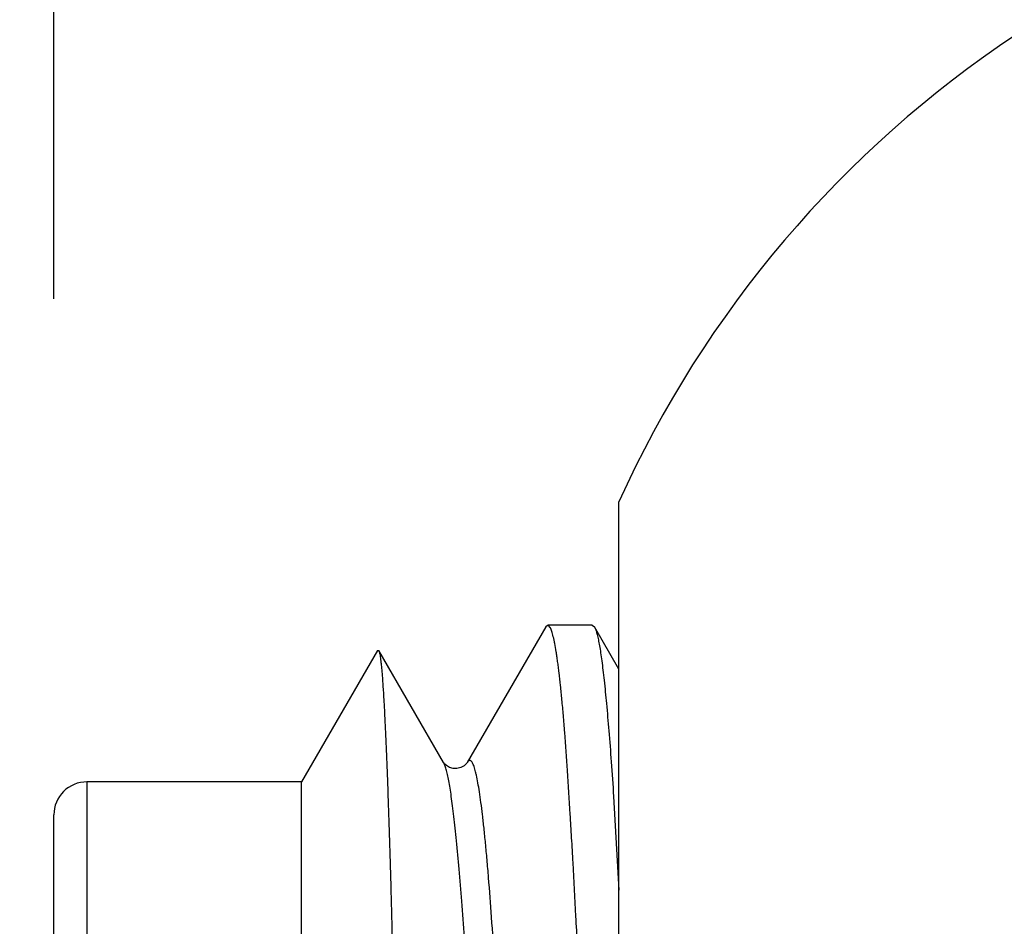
# Model space of a CAD drawing. Header units: inches. Extents: x 0 to 22, y 0 to 17.
# Tile 113 of 121: x 18.584 to 18.703, y 11.487 to 11.597. Entities that reach past the tile are written whole.
import ezdxf

# ---------------------------------------------------------------- set-up
doc = ezdxf.new("R2010")
doc.units = ezdxf.units.IN
doc.header["$LTSCALE"] = 1.21
doc.header["$MEASUREMENT"] = 0
doc.layers.get('0').update_dxf_attribs({"linetype": 'CONTINUOUS'})
doc.layers.add('DIMENSIONS', color=7, linetype='CONTINUOUS')
doc.styles.get("Standard").update_dxf_attribs({"font": 'txt', "width": 0.8})
doc.dimstyles.new('DIMSTYLE_1', dxfattribs={"dimtxt": 0.125, "dimasz": 0.18, "dimexe": 0.125, "dimexo": 0.0625, "dimgap": 0.03125, "dimtad": 0, "dimtih": 1, "dimtoh": 1, "dimzin": 4, "dimdsep": 46, "dimtxsty": 'STANDARD', "dimblk": '_FILLED', "dimblk1": '_FILLED', "dimblk2": '_FILLED', "dimcen": 0.09, "dimadec": 0, "dimazin": 0, "dimtp": 0.01, "dimtm": 0.01, "dimtfac": 1, "dimtofl": 0, "dimtmove": 0, "dimatfit": 3, "dimldrblk": '_FILLED', "dimfxl": 1, "dimtolj": 1, "dimtzin": 4, "dimarcsym": 0})

# ---------------------------------------------------------------- blocks, each defined once
blk = doc.blocks.new('*D48')
at = {"layer": 'DIMENSIONS', "color": 2, "linetype": 'CONTINUOUS'}
blk.add_line((17.9616169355, 11.3046023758), (17.9616169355, 12.9226123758), dxfattribs=at)
at = {"layer": 'DIMENSIONS', "color": 2, "linetype": 'CONTINUOUS', "insert": (17.8991169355, 12.9851123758), "char_height": 0.125, "width": 1.125, "attachment_point": 1, "rotation": 90, "line_spacing_factor": 0.9}
blk.add_mtext('1.02{\\Ftxt.shx;\\W1.000000;\\H0.125000; }[25.8]', dxfattribs=at)
blk = doc.blocks.new('_FILLED')
at = {"color": 0, "linetype": 'BYBLOCK'}
blk.add_solid([(0, 0), (-1, 0.1736111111), (-1, -0.1736111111)], dxfattribs=at)
blk = doc.blocks.new('*D52')
at = {"layer": 'DIMENSIONS', "color": 2, "linetype": 'CONTINUOUS'}
for p, q in [((18.3978454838, 12.1920090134), (18.3978454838, 12.9226123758)), ((18.5882311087, 12.0413184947), (18.3978454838, 12.1920090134)), ((18.5882311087, 11.5634456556), (18.5882311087, 12.0413184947))]:
    blk.add_line(p, q, dxfattribs=at)
at = {"layer": 'DIMENSIONS', "color": 2, "linetype": 'CONTINUOUS', "insert": (18.3353454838, 12.9851123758), "char_height": 0.125, "width": 1.325, "attachment_point": 1, "rotation": 90, "line_spacing_factor": 0.9}
blk.add_mtext('19X .39{\\Ftxt.shx;\\W1.000000;\\H0.125000; }[9.9]', dxfattribs=at)

msp = doc.modelspace()

# ---------------------------------------------------------------- linework, layer by layer
at = {"color": 7, "linetype": 'CONTINUOUS'}
for p, q in [((18.6566563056, 11.4357883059), (18.6566563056, 11.538867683)), ((18.6477885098, 11.5237247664), (18.6382768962, 11.5072874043)), ((18.6480666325, 11.5239456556), (18.6477912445, 11.5237247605)), ((18.6483596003, 11.5236130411), (18.6480666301, 11.5239456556)), ((18.6534003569, 11.5239456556), (18.6480666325, 11.5239456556)), ((18.6534003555, 11.5239456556), (18.6536908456, 11.5237119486)), ((18.6536896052, 11.5237119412), (18.6537438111, 11.5236148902)), ((18.6566563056, 11.5185888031), (18.6536926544, 11.5237119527)), ((18.6274179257, 11.5208576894), (18.6182311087, 11.5049456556)), ((18.6274179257, 11.5208576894), (18.6275625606, 11.5208590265)), ((18.6354183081, 11.507283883), (18.6275624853, 11.5208588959)), ((18.6354277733, 11.5072707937), (18.6354221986, 11.5072802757)), ((18.6382768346, 11.5072874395), (18.6382702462, 11.5072759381)), ((18.6182311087, 11.5049456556), (18.5922311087, 11.5049456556)), ((18.6182311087, 11.4218023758), (18.6182311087, 11.5049456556)), ((18.656005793, 11.5031788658), (18.6566562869, 11.491816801)), ((18.5882311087, 11.3618903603), (18.5882311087, 11.500945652))]:
    msp.add_line(p, q, dxfattribs=at)
at = {"color": 9, "linetype": 'CONTINUOUS'}
msp.add_line((18.5922311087, 11.5049456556), (18.5922311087, 11.4218023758), dxfattribs=at)
at = {"color": 7, "linetype": 'CONTINUOUS'}
msp.add_lwpolyline([(18.6382702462, 11.5072759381), (18.6382373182, 11.5072246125), (18.6381261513, 11.5070892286), (18.6378922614, 11.5068855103), (18.6375121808, 11.5066759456), (18.6370401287, 11.5065542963), (18.6365682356, 11.5065667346), (18.6361199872, 11.5067034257), (18.6357737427, 11.5069076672), (18.6355592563, 11.5071004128), (18.6354541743, 11.5072302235), (18.6354277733, 11.5072707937)], dxfattribs=at)
for centre, radius, start, end in [((18.7787033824, 11.4838904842), 0.1338580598, 123.5572793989, 155.7503903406), ((18.5922311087, 11.5009456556), 0.004, 90, 180.0000519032)]:
    msp.add_arc(centre, radius, start, end, dxfattribs=at)
for points, knots in [([(18.6538382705, 11.4309224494), (18.6537239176, 11.4340069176), (18.6534993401, 11.4400936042), (18.6530656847, 11.4518665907), (18.652626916, 11.4632044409), (18.6521593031, 11.4740381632), (18.6518108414, 11.4815203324), (18.65145931, 11.4885073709), (18.6511637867, 11.4940010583), (18.6509317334, 11.4981174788), (18.6507146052, 11.50183833), (18.6504488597, 11.506097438), (18.6501648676, 11.5100875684), (18.6499315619, 11.5129504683), (18.6497617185, 11.5148438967), (18.6495903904, 11.5165635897), (18.6494423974, 11.5178864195), (18.6493222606, 11.5188557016), (18.6492345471, 11.5195157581), (18.6491467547, 11.5201306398), (18.6490342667, 11.5208601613), (18.6489193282, 11.521528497), (18.6487971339, 11.5221341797), (18.6487097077, 11.5225202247), (18.6486217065, 11.5228598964), (18.6485342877, 11.523153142), (18.6484491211, 11.5233999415), (18.6483893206, 11.5235474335), (18.6483596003, 11.5236130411)], [0, 0, 0, 0, 0.0996438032, 0.1966292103, 0.3803233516, 0.465934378, 0.5466975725, 0.6221303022, 0.6917806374, 0.7243054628, 0.7552309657, 0.8121045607, 0.8620680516, 0.8843664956, 0.9048326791, 0.9234378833, 0.9401569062, 0.9478022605, 0.9549681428, 0.9616524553, 0.967853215, 0.9787974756, 0.9835407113, 0.9877989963, 0.9915740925, 0.9948662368, 0.9976748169, 1, 1, 1, 1]), ([(18.6537438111, 11.5236148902), (18.6537704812, 11.5235623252), (18.6538218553, 11.5234454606), (18.6538911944, 11.5232515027), (18.6539592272, 11.5230259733), (18.654026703, 11.5227688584), (18.654094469, 11.5224801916), (18.6541899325, 11.5220330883), (18.6543084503, 11.5213951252), (18.654445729, 11.5205348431), (18.6545831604, 11.5195501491), (18.6547215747, 11.5184421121), (18.6549168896, 11.5167222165), (18.6551600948, 11.5142727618), (18.6554450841, 11.5109810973), (18.6557329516, 11.5072309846), (18.6559148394, 11.5045788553), (18.656005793, 11.5031788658)], [0, 0, 0, 0, 0.0085855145, 0.0185652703, 0.0299884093, 0.0428859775, 0.0572781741, 0.0731737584, 0.1094735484, 0.1517748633, 0.2000551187, 0.2542831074, 0.3144173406, 0.4521741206, 0.6127986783, 0.795653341, 1, 1, 1, 1]), ([(18.6275624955, 11.5208589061), (18.6275726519, 11.5208413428), (18.6275921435, 11.5207996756), (18.6276181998, 11.5207273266), (18.627644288, 11.5206379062), (18.6276816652, 11.5204850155), (18.6277265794, 11.5202504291), (18.6277774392, 11.5199171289), (18.6278280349, 11.519515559), (18.6278785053, 11.5190461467), (18.6279288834, 11.5185093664), (18.6279792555, 11.5179057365), (18.6280296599, 11.5172357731), (18.6280999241, 11.5162115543), (18.6281868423, 11.5147694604), (18.6282884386, 11.5128474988), (18.6283912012, 11.510674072), (18.6284950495, 11.5082542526), (18.6285998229, 11.5055933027), (18.6287051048, 11.5026966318), (18.6288096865, 11.4995702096), (18.6289140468, 11.496220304), (18.6289992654, 11.4932915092), (18.6290642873, 11.490840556), (18.6291283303, 11.4882515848), (18.6291747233, 11.4862843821), (18.6292071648, 11.4849566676)], [0, 0, 0, 0, 0.0016923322, 0.0038247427, 0.0064108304, 0.0094579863, 0.01695082, 0.0263233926, 0.0375787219, 0.0507088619, 0.065703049, 0.0825491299, 0.1012341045, 0.1217444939, 0.1681831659, 0.2217406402, 0.2822850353, 0.3496781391, 0.4237716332, 0.5044158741, 0.5914588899, 0.6847031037, 0.7839787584, 0.8358630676, 0.8892175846, 1, 1, 1, 1]), ([(18.6404293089, 11.4376617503), (18.6402285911, 11.4423087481), (18.6399226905, 11.4491535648), (18.6394970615, 11.4580975), (18.6391843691, 11.4643862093), (18.6388733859, 11.4703487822), (18.6385640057, 11.475953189), (18.6382548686, 11.4811679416), (18.6379448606, 11.4859651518), (18.6376331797, 11.4903224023), (18.6373202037, 11.4942219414), (18.6370507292, 11.4971774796), (18.6368329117, 11.4993003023), (18.6366761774, 11.5007071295), (18.6365201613, 11.5019869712), (18.6363649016, 11.5031378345), (18.6362103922, 11.504157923), (18.6360565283, 11.5050455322), (18.635923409, 11.5057006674), (18.6358150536, 11.5061565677), (18.6357376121, 11.5064482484), (18.6356602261, 11.5067056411), (18.635582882, 11.506928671), (18.6355055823, 11.5071173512), (18.6354495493, 11.5072295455), (18.6354209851, 11.5072793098)], [0, 0, 0, 0, 0.1996897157, 0.2941524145, 0.3844130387, 0.4700082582, 0.5504836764, 0.6253858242, 0.6942788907, 0.7568646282, 0.8129261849, 0.8622289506, 0.8842733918, 0.9045402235, 0.9229992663, 0.939624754, 0.9543947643, 0.9672902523, 0.9782964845, 0.9830885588, 0.9874062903, 0.9912508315, 0.9946250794, 0.9975366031, 1, 1, 1, 1])]:
    msp.add_open_spline(points, degree=3, knots=knots, dxfattribs=at)
at = {"color": 9, "linetype": 'CONTINUOUS'}
msp.add_open_spline([(18.6441921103, 11.431150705), (18.6440700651, 11.4340009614), (18.643827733, 11.4396060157), (18.6434616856, 11.447852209), (18.643096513, 11.4557581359), (18.6427304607, 11.4632702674), (18.6423614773, 11.4703357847), (18.6419912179, 11.4769022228), (18.6416215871, 11.4829191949), (18.6412546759, 11.4883432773), (18.6409420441, 11.4924753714), (18.6406894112, 11.4954594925), (18.6405067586, 11.4974495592), (18.6403238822, 11.4992691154), (18.6401406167, 11.5009148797), (18.6399567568, 11.5023837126), (18.6397726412, 11.5036727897), (18.6395886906, 11.5047794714), (18.63942886, 11.5055853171), (18.6392983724, 11.5061357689), (18.6392059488, 11.5064790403), (18.639113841, 11.5067747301), (18.6390220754, 11.5070227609), (18.6389307, 11.5072231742), (18.6388506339, 11.5073585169), (18.638785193, 11.5074409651), (18.6387390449, 11.5074871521), (18.638692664, 11.5075215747), (18.6386458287, 11.5075440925), (18.6385984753, 11.5075542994), (18.6385333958, 11.5075509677), (18.6384693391, 11.5075199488), (18.6384114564, 11.5074710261), (18.6383462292, 11.5073992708), (18.6383040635, 11.5073344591), (18.6382768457, 11.5072874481)], degree=3, knots=[0, 0, 0, 0, 0.1107881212, 0.2178696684, 0.3205474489, 0.4181335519, 0.5099410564, 0.5953025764, 0.6735384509, 0.7440430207, 0.8064210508, 0.8344596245, 0.8603419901, 0.8840272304, 0.9054750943, 0.9246469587, 0.9415108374, 0.9560394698, 0.9682094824, 0.9734049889, 0.9780056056, 0.98201202, 0.9854284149, 0.9882683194, 0.9905579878, 0.9915115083, 0.9923494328, 0.9930865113, 0.9937442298, 0.994352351, 0.9949479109, 0.9962453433, 0.9970153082, 0.9978904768, 1, 1, 1, 1], dxfattribs=at)

# ---------------------------------------------------------------- dimensions: what is measured, and where the dimension line sits
at = {"layer": 'DIMENSIONS', "color": 2, "linetype": 'CONTINUOUS'}
dim = msp.add_ordinate_dim(feature_location=(18.5882311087, 11.5634456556), offset=(-0.19038562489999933, 1.3591667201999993), dtype=0, origin=(18.9766169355, 11.5009456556), text='19X <>', dimstyle='DIMSTYLE_1', dxfattribs=at)
dim.commit()
dim.dimension.update_dxf_attribs({"geometry": '*D52', "text_midpoint": (18.3978454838, 13.6476123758)})
dim = msp.add_ordinate_dim(feature_location=(17.9616169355, 11.3046023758), offset=(0, 1.61801), dtype=1, origin=(18.9766169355, 11.2421023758), dimstyle='DIMSTYLE_1', dxfattribs=at)
dim.commit()
dim.dimension.update_dxf_attribs({"geometry": '*D48', "text_midpoint": (17.9616169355, 13.5476123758)})

doc.saveas('drawing.dxf')
